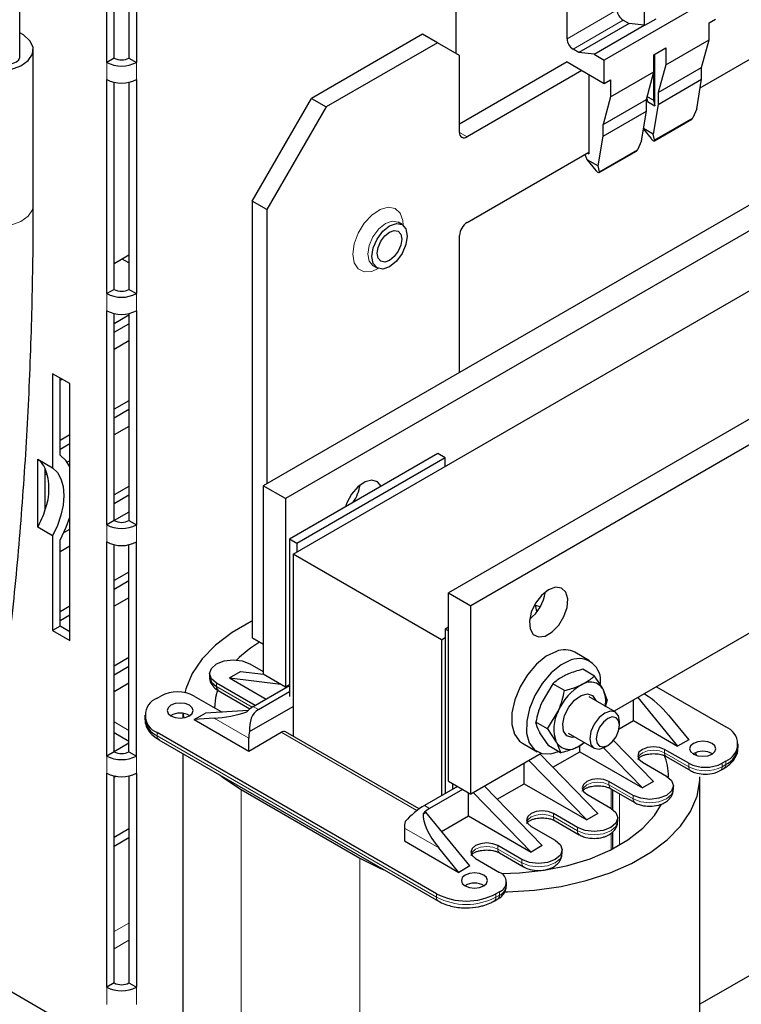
# Model space of a CAD drawing. Header units: millimetres. Extents: x 5 to 414, y 6 to 290.
# Tile 22 of 37: x 280 to 294, y 173 to 192. Entities that reach past the tile are written whole.
import ezdxf

# ---------------------------------------------------------------- set-up
doc = ezdxf.new("R2010")
doc.units = ezdxf.units.MM

msp = doc.modelspace()

# ---------------------------------------------------------------- linework, layer by layer
at = {"color": 7, "linetype": 'Continuous', "lineweight": 25}
for p, q in [((281.6415, 191.3648), (281.6415, 195.4475)), ((281.7829, 191.4464), (281.7829, 195.3947)), ((282.0658, 195.3947), (282.0658, 191.4464)), ((282.2072, 195.4475), (282.2072, 191.3648)), ((288.3025, 193.7486), (288.3025, 191.5369)), ((279.9807, 191.4572), (279.9807, 193.5563)), ((302.4446, 193.5769), (284.6255, 183.2901)), ((302.8689, 193.332), (285.0498, 183.0452)), ((291.9016, 192.0673), (291.9016, 193.3044)), ((290.4238, 191.8142), (290.4238, 193.0227)), ((293.2522, 192.6347), (291.1309, 191.4101)), ((291.6046, 192.104), (290.6501, 191.553)), ((291.4915, 192.1693), (291.6046, 192.104)), ((291.8934, 192.0721), (291.6046, 192.104)), ((292.1138, 192.1898), (291.9016, 192.0673)), ((293.132, 192.1203), (293.2522, 192.1897)), ((293.132, 191.7937), (293.132, 192.1203)), ((290.9388, 191.521), (291.8934, 192.0721)), ((291.8934, 192.0721), (291.9016, 192.0673)), ((292.9633, 190.8797), (295.02, 192.067)), ((287.6661, 191.9043), (285.5447, 190.6797)), ((287.9489, 191.741), (285.8276, 190.5164)), ((287.9489, 191.741), (287.6661, 191.9043)), ((288.3732, 191.496), (287.9489, 191.741)), ((292.3047, 191.3161), (293.132, 191.7937)), ((292.9906, 191.2659), (293.132, 191.7937)), ((280.2399, 188.6414), (280.2399, 191.6089)), ((305.9801, 191.5359), (288.161, 181.2491)), ((290.6501, 191.553), (290.5369, 191.6183)), ((290.9388, 191.521), (290.6501, 191.553)), ((292.0784, 191.5121), (292.3047, 191.6427)), ((292.3047, 191.6427), (292.3047, 191.3161)), ((281.7829, 191.4464), (281.6415, 191.3648)), ((282.0658, 191.4464), (282.2072, 191.3648)), ((288.3732, 190.0263), (288.3732, 191.496)), ((290.4238, 191.3733), (288.3732, 190.1895)), ((290.4238, 191.3733), (291.1309, 190.9651)), ((290.9388, 191.521), (291.1309, 191.4101)), ((291.1309, 190.9651), (291.1309, 191.4101)), ((292.0784, 191.1855), (292.0784, 191.5121)), ((292.0996, 190.5363), (292.0996, 191.5243)), ((290.7066, 191.21), (288.5146, 189.9446)), ((306.4044, 191.2909), (288.5853, 181.0042)), ((291.2511, 190.7079), (292.0784, 191.1855)), ((291.937, 190.6576), (292.0784, 191.1855)), ((292.0713, 191.1591), (292.0713, 190.6418)), ((292.3047, 191.3161), (292.1633, 190.7883)), ((292.1633, 190.7883), (292.9906, 191.2659)), ((292.9906, 191.0425), (292.9906, 191.2659)), ((281.6415, 186.9554), (281.6415, 191.0381)), ((281.7829, 187.0371), (281.7829, 190.9854)), ((282.0658, 190.9854), (282.0658, 187.0371)), ((282.2072, 191.0381), (282.2072, 186.9554)), ((290.841, 191.1325), (290.841, 189.6218)), ((291.1309, 190.9651), (291.2511, 191.0345)), ((291.2511, 191.0345), (291.2511, 190.7079)), ((292.1633, 190.5649), (292.9906, 191.0425)), ((292.8958, 190.4766), (292.9906, 191.0425)), ((292.1633, 190.7883), (292.1633, 190.5649)), ((284.4134, 188.7201), (285.5447, 190.6797)), ((285.5447, 190.6797), (285.8276, 190.5164)), ((291.2511, 190.7079), (291.1097, 190.18)), ((291.1097, 190.18), (291.937, 190.6576)), ((291.937, 190.4342), (291.937, 190.6576)), ((291.9423, 190.6774), (291.9582, 190.6179)), ((292.0713, 190.6418), (291.9513, 190.7111)), ((291.9582, 190.6179), (292.0996, 190.5363)), ((292.0713, 190.6418), (292.0996, 190.5363)), ((285.8276, 190.5164), (284.6962, 188.5568)), ((291.1097, 189.9566), (291.937, 190.4342)), ((291.8422, 189.8684), (291.937, 190.4342)), ((292.1633, 190.5649), (292.0685, 189.999)), ((292.8958, 190.4766), (292.8231, 190.3065)), ((285.1983, 181.9878), (299.4677, 190.2254)), ((292.0902, 189.8709), (292.803, 190.2824)), ((291.1097, 189.9566), (291.1097, 190.18)), ((291.8797, 190.0919), (292.0245, 189.9123)), ((292.0685, 189.999), (291.8821, 190.1066)), ((291.0149, 189.3908), (291.1097, 189.9566)), ((291.8422, 189.8684), (291.7695, 189.6983)), ((292.0938, 189.8855), (292.0685, 189.999)), ((291.0366, 189.2627), (291.7495, 189.6742)), ((288.5146, 188.3115), (290.841, 189.6545)), ((290.7703, 189.6137), (290.7703, 189.5972)), ((290.7786, 189.5631), (290.8018, 189.5138)), ((290.8018, 189.5138), (291.0149, 189.3908)), ((290.8018, 189.5138), (290.9709, 189.3041)), ((290.8127, 189.6382), (290.841, 189.6218)), ((291.0402, 189.2773), (291.0149, 189.3908)), ((284.6962, 188.5568), (284.4134, 188.7201)), ((284.4134, 188.7201), (284.4134, 180.3914)), ((284.6962, 188.5568), (284.6962, 183.331)), ((287.2757, 188.2725), (287.1979, 188.3174)), ((288.3732, 185.4536), (288.3732, 188.0666)), ((282.0658, 187.6886), (281.7829, 187.5254)), ((282.0658, 187.5407), (281.9376, 187.6146)), ((286.72, 187.4894), (286.7978, 187.4445)), ((281.7829, 187.0371), (281.6415, 186.9554)), ((282.0658, 187.0371), (282.2072, 186.9554)), ((281.6415, 182.5461), (281.6415, 186.6288)), ((281.7829, 182.6278), (281.7829, 186.5761)), ((282.0658, 186.5455), (281.7829, 186.3822)), ((282.0658, 186.5761), (282.0658, 182.6278)), ((282.2072, 186.6288), (282.2072, 182.5461)), ((281.7829, 186.2189), (282.0658, 186.3822)), ((282.0658, 186.0556), (281.7829, 185.8923)), ((280.9344, 185.2406), (280.6091, 185.4284)), ((280.6091, 185.4284), (280.6091, 183.632)), ((280.7506, 183.877), (280.7506, 185.3468)), ((280.7943, 185.3215), (280.7506, 185.2963)), ((280.9344, 180.3414), (280.9344, 185.2406)), ((282.0658, 184.9124), (281.7829, 184.7491)), ((281.7829, 184.5858), (282.0658, 184.7491)), ((301.2426, 184.7183), (291.3189, 178.9895)), ((282.0658, 184.4225), (281.7829, 184.2592)), ((280.9344, 184.2592), (280.7506, 184.1531)), ((280.7506, 183.9898), (280.9344, 184.096)), ((287.956, 183.9064), (285.1275, 182.2736)), ((288.0974, 183.8248), (287.956, 183.9064)), ((280.3263, 183.7953), (280.6091, 183.632)), ((280.3263, 182.4991), (280.3263, 183.7953)), ((280.9344, 183.7694), (280.8843, 183.7404)), ((288.0974, 183.8248), (285.269, 182.1919)), ((288.0974, 183.6614), (288.0974, 183.8248)), ((280.4677, 182.8372), (280.4677, 183.6204)), ((280.5053, 183.5216), (280.4677, 183.4999)), ((282.0658, 183.2793), (281.7829, 183.116)), ((285.0498, 183.0452), (284.6255, 183.2901)), ((284.6255, 183.2901), (284.6255, 179.6974)), ((298.7606, 183.2854), (291.8916, 179.32)), ((281.7829, 182.9527), (282.0658, 183.116)), ((285.0498, 183.0452), (285.0498, 179.4524)), ((282.0658, 182.7894), (281.7844, 182.6269)), ((280.9344, 182.6262), (280.9085, 182.6112)), ((281.7829, 182.6278), (281.6415, 182.5461)), ((282.0658, 182.6278), (282.2072, 182.5461)), ((280.6091, 182.3358), (280.3263, 182.4991)), ((280.6091, 182.3358), (280.6091, 180.5292)), ((280.8224, 182.3982), (280.9344, 182.4629)), ((280.7506, 180.6108), (280.7506, 182.2541)), ((281.6415, 178.1368), (281.6415, 182.2195)), ((281.7829, 178.2184), (281.7829, 182.1668)), ((282.0658, 178.2184), (282.0658, 182.1668)), ((282.2072, 178.1368), (282.2072, 182.2195)), ((285.269, 182.1919), (285.1275, 182.2736)), ((285.1275, 182.2736), (285.1275, 179.2734)), ((285.269, 182.1919), (285.269, 182.0286)), ((280.9344, 182.1363), (280.7506, 182.0301)), ((288.0267, 180.355), (285.1983, 181.9878)), ((285.1983, 181.9878), (285.1983, 178.5145)), ((282.0658, 181.6462), (281.7829, 181.4829)), ((281.7829, 181.3196), (282.0658, 181.4829)), ((288.161, 177.6563), (288.161, 181.2491)), ((288.161, 181.2491), (288.5853, 181.0042)), ((282.0658, 181.1563), (281.7829, 180.993)), ((280.9344, 180.9931), (280.7506, 180.887)), ((280.7506, 180.7237), (280.9344, 180.8298)), ((288.5853, 177.4114), (288.5853, 181.0042)), ((280.7506, 180.6108), (280.6091, 180.5292)), ((280.6091, 180.5292), (280.9344, 180.3414)), ((280.9344, 180.5047), (280.7506, 180.6108)), ((288.161, 180.5959), (288.0974, 180.5591)), ((288.161, 180.5224), (288.0974, 180.5591)), ((288.0974, 180.5591), (288.0974, 177.4236)), ((284.4134, 180.3914), (284.6255, 180.2689)), ((284.6255, 180.2689), (284.4134, 180.3914)), ((288.0267, 180.355), (288.0974, 180.3958)), ((288.0267, 180.355), (288.0267, 177.3828)), ((290.853, 179.9513), (290.5702, 180.1145)), ((282.0658, 180.0131), (281.7829, 179.8498)), ((284.3709, 179.8932), (284.6255, 179.7462)), ((281.7829, 179.6866), (282.0658, 179.8498)), ((283.6027, 179.7095), (283.6027, 179.6442)), ((283.982, 179.6278), (284.1942, 179.7503)), ((284.1942, 179.7503), (284.6289, 179.6954)), ((290.9436, 179.662), (290.7209, 179.7905)), ((282.0658, 179.5232), (281.7829, 179.36)), ((284.4699, 179.1013), (283.7345, 179.5258)), ((283.982, 179.6278), (284.9599, 179.5043)), ((283.982, 179.6278), (284.682, 179.2238)), ((285.0498, 179.4524), (284.6255, 179.6974)), ((283.7677, 179.3872), (284.3732, 179.0377)), ((284.4346, 179.0809), (285.1275, 179.481)), ((284.5336, 179.0238), (285.1275, 179.3667)), ((285.1275, 179.4973), (285.0498, 179.4524)), ((285.1074, 179.4857), (285.1275, 179.4832)), ((290.1511, 179.5133), (289.9451, 179.1734)), ((290.3739, 179.3847), (290.1511, 179.5133)), ((291.1898, 179.2084), (291.1109, 179.4096)), ((292.1279, 179.4564), (293.4502, 178.6931)), ((282.6032, 179.2401), (282.6739, 179.2809)), ((283.3103, 179.2809), (283.8411, 178.9744)), ((291.3408, 178.9769), (290.8415, 179.2651)), ((291.1898, 179.2084), (291.1483, 179.0706)), ((291.6895, 178.8114), (291.6895, 179.2034)), ((291.7713, 179.2507), (292.531, 178.3257)), ((291.9171, 179.3052), (291.8915, 179.32)), ((283.3103, 178.8318), (283.5224, 178.9543)), ((284.3383, 179.0058), (283.5224, 178.9543)), ((284.3676, 178.6014), (285.1983, 179.0809)), ((290.0502, 178.6539), (290.2562, 178.9938)), ((282.3689, 178.9135), (282.3689, 178.8482)), ((283.0953, 178.9483), (283.0953, 178.8623)), ((283.0993, 178.9477), (283.1087, 178.8643)), ((283.6928, 178.856), (283.3103, 178.8318)), ((283.3103, 178.8318), (284.3497, 178.2318)), ((290.0502, 178.6539), (289.8275, 178.7824)), ((291.4163, 178.6537), (291.6895, 178.8114)), ((291.4237, 178.7236), (291.4237, 178.7937)), ((291.6895, 178.8114), (292.531, 178.3257)), ((292.3606, 178.9139), (292.7431, 178.4481)), ((281.7829, 178.5843), (282.0658, 178.421)), ((287.9348, 175.5091), (282.6032, 178.5869)), ((284.3497, 178.2318), (284.972, 178.591)), ((287.5999, 177.128), (285.052, 178.5989)), ((290.0736, 178.3289), (289.9063, 178.5812)), ((290.0502, 178.6539), (290.2175, 178.4016)), ((282.6363, 178.4483), (287.9679, 175.3705)), ((284.3497, 178.2318), (284.3497, 178.4768)), ((290.4416, 178.5723), (290.9409, 178.284)), ((290.6254, 178.3134), (290.7509, 178.3937)), ((292.0713, 177.6521), (291.3104, 178.4346)), ((292.7431, 178.4481), (292.531, 178.3257)), ((281.7829, 178.2184), (281.6415, 178.1368)), ((282.0658, 178.38), (281.7844, 178.2176)), ((282.0658, 178.2184), (282.2072, 178.1368)), ((289.5703, 178.3824), (289.8531, 178.2192)), ((290.2963, 178.2003), (290.0736, 178.3289)), ((290.1513, 177.9235), (290.6642, 178.2195)), ((290.6642, 178.2195), (290.6642, 178.3382)), ((290.6642, 178.2195), (291.8592, 177.5297)), ((291.8592, 177.5297), (291.1181, 178.2917)), ((291.1409, 178.3038), (291.2016, 178.3389)), ((292.7431, 177.9991), (292.2835, 178.2644)), ((292.8917, 178.1501), (292.8739, 178.2011)), ((293.6845, 178.3012), (293.6845, 178.3665)), ((283.0953, 178.1834), (283.0953, 169.9029)), ((289.9289, 178.187), (288.5853, 177.4114)), ((289.695, 178.0521), (290.7985, 176.9174)), ((291.0107, 177.0398), (289.9072, 178.1745)), ((291.8592, 178.0195), (292.3188, 177.7542)), ((292.3166, 178.1259), (292.7762, 177.8605)), ((293.4502, 178.0399), (293.3795, 177.9991)), ((289.6035, 177.6072), (289.6035, 177.9992)), ((293.3463, 177.8605), (293.4171, 177.9014)), ((281.6415, 173.7275), (281.6415, 177.8102)), ((281.7829, 173.8091), (281.7829, 177.7575)), ((281.8231, 177.7501), (281.7829, 177.7269)), ((282.0658, 177.7575), (282.0658, 173.8091)), ((282.2072, 177.8102), (282.2072, 173.7275)), ((288.161, 177.6563), (288.5853, 177.4114)), ((291.6824, 177.3868), (291.2228, 177.6521)), ((292.0713, 177.6521), (291.8592, 177.5297)), ((292.9581, 168.5966), (292.9581, 177.7419)), ((284.2083, 177.497), (286.4711, 176.1907)), ((288.3308, 177.5584), (287.7014, 177.195)), ((288.4298, 177.5012), (287.8004, 177.1379)), ((288.2388, 177.6114), (288.2388, 177.5053)), ((288.8465, 177.5622), (289.95, 176.4275)), ((289.0907, 177.3112), (289.6035, 177.6072)), ((289.6035, 177.6072), (290.7985, 176.9174)), ((291.256, 177.5136), (291.7156, 177.2482)), ((291.2945, 177.1182), (291.2945, 177.4913)), ((292.4506, 177.5052), (292.4506, 177.5705)), ((288.5429, 176.9949), (288.5429, 177.4359)), ((288.6344, 177.4398), (289.7379, 176.3051)), ((290.7985, 177.4072), (291.2582, 177.1419)), ((287.6771, 177.0341), (287.7297, 177.0644)), ((288.5712, 176.0397), (287.7297, 177.0644)), ((288.0299, 176.6988), (288.5429, 176.9949)), ((288.5429, 176.9949), (289.7379, 176.3051)), ((290.6218, 176.7745), (290.1621, 177.0398)), ((290.1953, 176.9013), (290.6549, 176.6359)), ((291.0107, 177.0398), (290.7985, 176.9174)), ((291.39, 176.8929), (291.39, 176.9582)), ((282.0658, 176.747), (281.7829, 176.5837)), ((287.3196, 176.7623), (287.3196, 176.5173)), ((289.7379, 176.7949), (290.1975, 176.5296)), ((281.7829, 176.4204), (282.0658, 176.5837)), ((287.3196, 176.5173), (288.359, 175.9173)), ((291.2945, 176.3666), (291.2945, 176.6916)), ((288.359, 175.9173), (287.9765, 176.383)), ((289.5611, 176.1622), (289.1015, 176.4275)), ((289.95, 176.4275), (289.7379, 176.3051)), ((290.3293, 176.2806), (290.3293, 176.3459)), ((288.6772, 176.1826), (289.1368, 175.9173)), ((289.1346, 176.2889), (289.5943, 176.0236)), ((288.5712, 176.0397), (288.359, 175.9173)), ((289.2686, 175.6683), (289.2686, 175.7336)), ((289.033, 175.3705), (289.1037, 175.4113)), ((289.1368, 175.5499), (289.0661, 175.5091)), ((295.3665, 174.7931), (292.9581, 173.4028)), ((280.793, 173.0742), (278.7912, 174.2298)), ((281.7829, 173.8091), (281.6415, 173.7275)), ((282.0658, 173.8091), (282.2072, 173.7275))]:
    msp.add_line(p, q, dxfattribs=at)
at = {"color": 7, "linetype": 'Continuous', "lineweight": 18}
for p, q in [((291.3784, 192.3653), (290.4238, 191.8142)), ((291.4915, 192.1693), (290.5369, 191.6183)), ((281.6415, 191.3648), (281.6415, 191.0381)), ((282.2072, 191.3648), (282.2072, 191.0381)), ((292.8231, 190.3065), (292.0938, 189.8855)), ((288.3732, 190.0262), (288.5146, 189.9446)), ((291.7695, 189.6983), (291.0402, 189.2773)), ((281.6415, 186.9554), (281.6415, 186.6288)), ((282.2072, 186.9554), (282.2072, 186.6288)), ((281.6415, 182.5461), (281.6415, 182.2195)), ((282.2072, 182.5461), (282.2072, 182.2195)), ((283.7345, 179.4605), (283.7345, 179.5258)), ((284.414, 179.0682), (283.7345, 179.4605)), ((284.5336, 179.0238), (284.4346, 179.0809)), ((281.7829, 178.7872), (282.0658, 178.6239)), ((284.3497, 178.4768), (283.6928, 178.856)), ((282.6032, 178.5216), (282.6032, 178.5869)), ((284.972, 178.591), (287.5595, 177.0973)), ((282.6032, 178.5216), (287.9348, 175.4437)), ((292.2835, 178.2644), (292.2835, 178.1991)), ((281.6415, 178.1368), (281.6415, 177.8102)), ((282.2072, 178.1368), (282.2072, 177.8102)), ((292.7431, 177.9338), (292.2835, 178.1991)), ((293.4502, 177.9746), (293.4502, 178.0399)), ((292.7431, 177.9991), (292.7431, 177.9338)), ((293.3795, 177.9338), (293.3795, 177.9991)), ((293.3795, 177.9338), (293.4502, 177.9746)), ((291.2228, 177.6521), (291.2228, 177.5868)), ((284.2083, 177.497), (284.2083, 168.3517)), ((291.6824, 177.3215), (291.2228, 177.5868)), ((291.2652, 177.5082), (291.2652, 177.1377)), ((291.4208, 177.4184), (291.4208, 176.4357)), ((291.6824, 177.3868), (291.6824, 177.3215)), ((287.7014, 177.195), (287.8004, 177.1379)), ((290.1621, 177.0398), (290.1621, 176.9745)), ((290.6218, 176.7092), (290.1621, 176.9745)), ((287.9765, 176.383), (287.3196, 176.7623)), ((290.6218, 176.7745), (290.6218, 176.7092)), ((291.2652, 176.6637), (291.2652, 176.3516)), ((289.1015, 176.4275), (289.1015, 176.3622)), ((289.5611, 176.0969), (289.1015, 176.3622)), ((286.4711, 176.1907), (286.4711, 167.0455)), ((289.5611, 176.1622), (289.5611, 176.0969)), ((287.9348, 175.4437), (287.9348, 175.5091)), ((289.0661, 175.4437), (289.0661, 175.5091)), ((289.0661, 175.4437), (289.1368, 175.4846)), ((289.1368, 175.4846), (289.1368, 175.5499)), ((282.0658, 174.9506), (281.7829, 174.7873)), ((281.7829, 174.4607), (282.0658, 174.624)), ((281.6415, 173.7275), (281.6415, 173.4009)), ((282.2072, 173.7275), (282.2072, 173.4009))]:
    msp.add_line(p, q, dxfattribs=at)
at = {"color": 7, "linetype": 'Continuous', "lineweight": 25, "flags": 128}
for points in [[(279.0553, 191.9288), (279.0342, 191.9182), (278.8923, 191.8168), (278.8116, 191.695), (278.8001, 191.5648), (278.8588, 191.4389), (278.9821, 191.3296), (279.1578, 191.2477), (279.3688, 191.2011), (279.5944, 191.1944), (279.8125, 191.2284), (280.0018, 191.2995), (280.1437, 191.401), (280.1437, 191.401)], [(280.1437, 191.401), (280.2244, 191.5228), (280.2359, 191.653), (280.1771, 191.7789), (280.0539, 191.8882), (279.9807, 191.9288)], [(279.6393, 191.3756), (279.7041, 191.3506), (279.7807, 191.3418), (279.8572, 191.3506), (279.9221, 191.3756), (279.9655, 191.413), (279.9807, 191.4572)], [(286.6987, 187.6634), (286.7245, 187.8276), (286.7977, 187.9965), (286.9074, 188.1444), (287.0367, 188.2488), (287.1661, 188.2938), (287.2757, 188.2725), (287.349, 188.1881), (287.3747, 188.0536), (287.349, 187.8894), (287.2757, 187.7205), (287.1661, 187.5726), (287.0367, 187.4682), (286.9074, 187.4232), (286.7977, 187.4445), (286.7245, 187.5289), (286.6987, 187.6634)], [(286.8034, 187.7238), (286.8212, 187.8372), (286.8717, 187.9538), (286.9474, 188.0559), (287.0367, 188.128), (287.126, 188.159), (287.2017, 188.1443), (287.2523, 188.0861), (287.2701, 187.9932), (287.2523, 187.8798), (287.2017, 187.7632), (287.126, 187.6611), (287.0367, 187.589), (286.9474, 187.558), (286.8717, 187.5727), (286.8212, 187.6309), (286.8034, 187.7238)], [(280.9344, 183.6533), (280.8658, 183.7658), (280.7506, 183.877)], [(280.6091, 183.632), (280.6996, 183.5417), (280.7665, 183.4212), (280.8075, 183.2745), (280.8213, 183.1064), (280.8075, 182.9223), (280.7665, 182.7283), (280.6996, 182.5307), (280.6091, 182.3358)], [(286.8741, 183.2818), (286.8064, 183.3655), (286.6986, 183.3973), (286.5686, 183.365), (286.4341, 183.2729), (286.3131, 183.1335), (286.2221, 182.9656), (286.1953, 182.89)], [(280.7506, 182.2541), (280.8658, 182.4984), (280.9344, 182.6901)], [(290.0702, 181.3062), (289.9374, 181.2008), (289.8225, 181.0524), (289.7411, 180.8808), (289.7041, 180.7094), (289.7166, 180.5612), (289.7768, 180.4563), (289.8767, 180.4088), (290.0027, 180.4252), (290.1378, 180.5032), (290.2638, 180.6323), (290.3637, 180.7951), (290.4239, 180.9695), (290.4364, 181.1321), (290.3994, 181.2609), (290.3179, 181.3384), (290.2031, 181.3542), (290.0702, 181.3062)], [(289.9085, 180.9808), (289.893, 180.991), (289.8, 181.0135)], [(289.8494, 180.8903), (289.8252, 180.988), (289.8117, 181.0134)], [(284.4134, 180.7093), (284.3979, 180.7016), (284.0312, 180.4899), (283.7178, 180.2513), (283.4636, 179.9903), (283.2734, 179.7118), (283.1506, 179.4209), (283.1301, 179.3444)], [(290.2195, 180.1328), (290.0275, 180.0388), (289.8386, 179.8863), (289.667, 179.6864), (289.5252, 179.4541), (289.4239, 179.2065), (289.3705, 178.962), (289.369, 178.7388), (289.4195, 178.5534), (289.5183, 178.4195), (289.5703, 178.3824)], [(283.7345, 179.5258), (283.637, 179.6101), (283.6027, 179.7095), (283.637, 179.8089), (283.7345, 179.8932), (283.8805, 179.9495), (284.0527, 179.9693), (284.225, 179.9495), (284.3709, 179.8932)], [(290.5023, 179.9695), (290.3103, 179.8756), (290.1215, 179.723), (289.9498, 179.5231), (289.808, 179.2908), (289.7067, 179.0432), (289.6533, 178.7987), (289.6518, 178.5755), (289.7023, 178.3901), (289.8011, 178.2562), (289.9408, 178.1838), (290.1111, 178.1783), (290.2592, 178.2217)], [(283.6027, 179.6442), (283.637, 179.5448), (283.7345, 179.4605)], [(283.7605, 179.419), (283.7154, 179.255), (283.6953, 179.0482)], [(282.8648, 178.9012), (282.9459, 178.87), (283.0416, 178.859), (283.1373, 178.87), (283.2184, 178.9012), (283.2726, 178.9481), (283.2916, 179.0033), (283.2726, 179.0585), (283.2184, 179.1053), (283.1373, 179.1366), (283.0416, 179.1476), (282.9459, 179.1366), (282.8648, 179.1053), (282.8106, 179.0585), (282.7916, 179.0033), (282.8106, 178.9481), (282.8648, 178.9012)], [(290.5732, 178.4963), (290.518, 178.4898), (290.4193, 178.5226), (290.3579, 178.6138), (290.3431, 178.7494), (290.3772, 178.9087), (290.455, 179.0676), (290.5646, 179.2018), (290.6894, 179.2909)], [(290.6894, 179.2909), (290.8104, 179.3214), (290.9091, 179.2886), (290.9705, 179.1974), (290.9731, 179.1891)], [(291.1409, 178.957), (291.0326, 178.8697), (290.9409, 178.7459), (290.8795, 178.6046), (290.858, 178.4672), (290.8795, 178.3546), (290.9409, 178.284), (291.0326, 178.2662), (291.1409, 178.3038), (291.1409, 178.3038)], [(291.4237, 178.7937), (291.4022, 178.9063), (291.3409, 178.9768), (291.2491, 178.9947), (291.1409, 178.957)], [(291.2016, 178.8518), (291.1166, 178.7833), (291.0445, 178.6861), (290.9964, 178.5751), (290.9795, 178.4672), (290.9964, 178.3788), (291.0445, 178.3234), (291.1166, 178.3093), (291.2016, 178.3389), (291.2866, 178.4075), (291.3586, 178.5047), (291.4068, 178.6157), (291.4237, 178.7236), (291.4068, 178.812), (291.3586, 178.8674), (291.2866, 178.8814), (291.2016, 178.8518)], [(290.6254, 178.3134), (290.6902, 178.3498), (290.7515, 178.3934)], [(293.1886, 178.3787), (293.1075, 178.41), (293.0118, 178.421), (292.9161, 178.41), (292.835, 178.3787), (292.7808, 178.3319), (292.7618, 178.2767), (292.7808, 178.2215), (292.835, 178.1746), (292.9161, 178.1434), (293.0118, 178.1324), (293.1075, 178.1434), (293.1886, 178.1746), (293.2428, 178.2215), (293.2618, 178.2767), (293.2428, 178.3319), (293.1886, 178.3787)], [(292.2835, 178.2644), (292.1861, 178.302), (292.0713, 178.3152), (291.9565, 178.302), (291.8592, 178.2644), (291.7942, 178.2083), (291.7713, 178.142), (291.7942, 178.0757), (291.8592, 178.0195)], [(283.796, 177.7789), (283.8675, 177.7226), (284.2083, 177.497)], [(289.2352, 175.5487), (289.2878, 175.5495), (289.8037, 175.5801), (290.3076, 175.651), (290.7901, 175.7608), (291.2422, 175.9076), (291.6554, 176.0885), (292.0222, 176.3002), (292.3356, 176.5388), (292.5897, 176.7997), (292.78, 177.0783), (292.9028, 177.3692), (292.9558, 177.667), (292.9581, 177.7419)], [(291.2228, 177.6521), (291.1255, 177.6897), (291.0107, 177.7029), (290.8959, 177.6897), (290.7985, 177.6521), (290.7335, 177.596), (290.7107, 177.5297), (290.7335, 177.4634), (290.7985, 177.4072)], [(292.3188, 177.7542), (292.4164, 177.6699), (292.4506, 177.5705), (292.4164, 177.4711), (292.3188, 177.3868), (292.1728, 177.3305), (292.0006, 177.3107), (291.8284, 177.3305), (291.6824, 177.3868)], [(289.1718, 175.8946), (289.5163, 175.9062), (289.9863, 175.9575), (290.4377, 176.0487), (290.8606, 176.1777), (291.2454, 176.3417), (291.5836, 176.5369), (291.8676, 176.7591), (292.0911, 177.0032), (292.2274, 177.2193)], [(290.1621, 177.0398), (290.0648, 177.0774), (289.95, 177.0906), (289.8352, 177.0774), (289.7379, 177.0398), (289.6729, 176.9836), (289.65, 176.9174), (289.6729, 176.8511), (289.7379, 176.7949)], [(291.2582, 177.1419), (291.3557, 177.0576), (291.39, 176.9582), (291.3557, 176.8588), (291.2582, 176.7745), (291.1122, 176.7182), (290.94, 176.6984), (290.7678, 176.7182), (290.6218, 176.7745)], [(290.1975, 176.5296), (290.2951, 176.4453), (290.3293, 176.3459), (290.2951, 176.2465), (290.1975, 176.1622), (290.0515, 176.1059), (289.8793, 176.0861), (289.7071, 176.1059), (289.5611, 176.1622)], [(289.1015, 176.4275), (289.0042, 176.4651), (288.8894, 176.4783), (288.7746, 176.4651), (288.6772, 176.4275), (288.6122, 176.3713), (288.5894, 176.3051), (288.6122, 176.2388), (288.6772, 176.1826)], [(286.4711, 176.1907), (286.862, 175.994), (286.9594, 175.9527)], [(288.4792, 175.6601), (288.5603, 175.6288), (288.656, 175.6178), (288.7517, 175.6288), (288.8328, 175.6601), (288.887, 175.7069), (288.906, 175.7622), (288.887, 175.8174), (288.8328, 175.8642), (288.7517, 175.8955), (288.656, 175.9065), (288.5603, 175.8955), (288.4792, 175.8642), (288.425, 175.8174), (288.406, 175.7622), (288.425, 175.7069), (288.4792, 175.6601)]]:
    msp.add_lwpolyline(points, dxfattribs=at)
at = {"color": 7, "linetype": 'Continuous', "lineweight": 18, "flags": 128}
for points in [[(278.796, 188.6414), (278.8001, 188.5973), (278.8588, 188.4714), (278.9821, 188.3621), (279.1578, 188.2802), (279.3688, 188.2336), (279.5944, 188.227), (279.8125, 188.2609), (280.0018, 188.3321), (280.1437, 188.4335)], [(280.1437, 188.4335), (280.2244, 188.5553), (280.2399, 188.6414)], [(286.3381, 187.7083), (286.3641, 187.903), (286.4392, 188.1067), (286.5553, 188.2971), (286.6998, 188.4538), (286.8571, 188.5596), (287.0101, 188.6032), (287.1422, 188.5798), (287.2392, 188.4919), (287.2904, 188.3492), (287.2969, 188.2578)], [(286.621, 187.7083), (286.6467, 187.8725), (286.72, 188.0414), (286.8296, 188.1893), (286.959, 188.2937), (287.0883, 188.3387), (287.198, 188.3174), (287.1999, 188.3162)], [(286.8211, 187.4335), (286.6998, 187.3804), (286.5553, 187.3702), (286.4392, 187.4266), (286.3641, 187.5435), (286.3381, 187.7083)], [(286.7173, 187.491), (286.6467, 187.5738), (286.621, 187.7083)], [(292.2835, 178.1991), (292.1861, 178.2367), (292.0713, 178.2498), (291.9565, 178.2367), (291.8592, 178.1991), (291.7942, 178.1429), (291.7767, 178.1093)], [(291.2228, 177.5868), (291.1255, 177.6244), (291.0107, 177.6375), (290.8959, 177.6244), (290.7985, 177.5868), (290.7335, 177.5306), (290.7161, 177.497)], [(291.6824, 177.3215), (291.8284, 177.2652), (292.0006, 177.2454), (292.1728, 177.2652), (292.3188, 177.3215), (292.4164, 177.4058), (292.4506, 177.5052)], [(290.1621, 176.9745), (290.0648, 177.0121), (289.95, 177.0252), (289.8352, 177.0121), (289.7379, 176.9745), (289.6729, 176.9183), (289.6554, 176.8847)], [(290.6218, 176.7092), (290.7678, 176.6529), (290.94, 176.6331), (291.1122, 176.6529), (291.2582, 176.7092), (291.3557, 176.7935), (291.39, 176.8929)], [(289.1015, 176.3622), (289.0042, 176.3997), (288.8894, 176.4129), (288.7746, 176.3997), (288.6772, 176.3622), (288.6122, 176.306), (288.5947, 176.2724)], [(289.5611, 176.0969), (289.7071, 176.0406), (289.8793, 176.0208), (290.0515, 176.0406), (290.1975, 176.0969), (290.2951, 176.1811), (290.3293, 176.2806)]]:
    msp.add_lwpolyline(points, dxfattribs=at)
at = {"color": 7, "linetype": 'Continuous', "lineweight": 25}
for centre, radius, start, end in [((291.624, 192.3765), 0.2459, 182.60548, 237.39452), ((290.6694, 191.8254), 0.2459, 182.60548, 237.39452), ((281.9244, 191.9106), 0.6148, 242.60967, 297.39033), ((281.9244, 191.7193), 0.3074, 242.60967, 297.39033), ((281.9244, 191.584), 0.6148, 242.60967, 297.39033), ((288.4594, 190.0123), 0.0873, 170.78596, 309.20329), ((290.8524, 189.5994), 0.0822, 181.48964, 206.15667), ((288.6802, 188.0526), 0.3074, 122.60548, 177.39452), ((281.9244, 187.31), 0.3074, 242.60967, 297.39033), ((281.9244, 187.5013), 0.6148, 242.60967, 297.39033), ((281.9244, 187.1747), 0.6148, 242.60967, 297.39033), ((280.0484, 183.4259), 0.4623, 24.88468, 53.04211), ((279.4305, 183.2288), 1.1087, 339.31592, 20.68408), ((285.6484, 183.4359), 0.8347, 326.61946, 351.00996), ((278.5853, 183.4259), 1.9723, 331.97283, 342.63587), ((281.9244, 183.092), 0.6148, 242.60967, 297.39033), ((281.9244, 182.9007), 0.3074, 242.60967, 297.39033), ((281.9244, 182.7654), 0.6148, 242.60967, 297.39033), ((289.1859, 181.3921), 0.8324, 308.82577, 351.17961), ((285.7902, 178.2809), 2.3738, 121.3186, 134.76049), ((290.3757, 179.7558), 0.4081, 61.53411, 112.50743), ((290.6449, 179.5754), 0.4191, 351.9353, 109.8906), ((290.8652, 179.2606), 0.2874, 31.23427, 124.37713), ((282.9921, 178.6668), 0.6917, 62.60967, 117.39033), ((283.8129, 179.4518), 0.0789, 173.70115, 234.98667), ((291.2046, 178.6032), 1.0257, 119.28259, 157.61669), ((290.6319, 179.1854), 0.5289, 349.19066, 25.0872), ((282.7271, 178.9135), 0.3493, 110.78342, 249.21658), ((283.0416, 178.5931), 0.3621, 59.54613, 120.45387), ((284.6924, 178.6497), 0.5024, 120.87366, 139.33508), ((290.8813, 178.6555), 0.7107, 151.57665, 200.93369), ((282.7692, 178.8881), 0.4024, 185.6948, 245.62534), ((284.8275, 178.4718), 0.4778, 164.26059, 179.40381), ((285.0189, 178.5256), 0.0805, 65.69288, 125.61758), ((293.3263, 178.3665), 0.3493, 290.78342, 69.21658), ((290.4632, 178.5506), 0.2874, 211.23427, 304.37713), ((281.9244, 178.4914), 0.3074, 242.60967, 297.39033), ((293.0118, 177.8665), 0.3621, 59.54613, 120.45387), ((293.2841, 178.3411), 0.4024, 294.37466, 354.3052), ((281.9244, 178.6827), 0.6148, 242.60967, 297.39033), ((291.2413, 177.7374), 1.1167, 0.23239, 22.09978), ((293.0613, 178.6132), 0.6917, 242.60967, 297.39033), ((281.9244, 178.3561), 0.6148, 242.60967, 297.39033), ((288.0582, 176.7067), 0.5024, 120.87366, 139.33508), ((287.7974, 176.7573), 0.4778, 164.26059, 179.40381), ((289.0671, 175.7336), 0.1965, 290.78342, 69.21658), ((288.656, 175.352), 0.3621, 59.54613, 120.45387), ((289.0434, 175.6907), 0.2263, 294.37466, 354.3052), ((288.5004, 176.6008), 1.2296, 242.60967, 297.39033), ((289.0584, 175.4759), 0.0789, 305.01333, 6.29885), ((281.9244, 174.2734), 0.6148, 242.60967, 297.39033), ((281.9244, 174.0821), 0.3074, 242.60967, 297.39033)]:
    msp.add_arc(centre, radius, start, end, dxfattribs=at)
at = {"color": 7, "linetype": 'Continuous', "lineweight": 18}
for centre, radius, start, end in [((282.6816, 178.5129), 0.0789, 173.70115, 234.98667), ((292.364, 178.1913), 0.0809, 174.46782, 233.2963), ((292.8212, 177.9251), 0.0786, 173.63406, 235.72409), ((293.0613, 178.5479), 0.6917, 242.60967, 297.39033), ((293.3015, 177.9251), 0.0785, 304.06107, 6.38534), ((293.3718, 177.966), 0.0789, 305.01333, 6.29885), ((291.3034, 177.579), 0.0809, 174.46782, 233.2963), ((291.7605, 177.3128), 0.0786, 173.63406, 235.72409), ((290.2427, 176.9667), 0.0809, 174.46782, 233.2963), ((290.6999, 176.7005), 0.0786, 173.63406, 235.72409), ((289.182, 176.3544), 0.0809, 174.46782, 233.2963), ((289.6392, 176.0882), 0.0786, 173.63406, 235.72409), ((288.0126, 175.435), 0.0784, 173.58215, 236.30067), ((288.5004, 176.5355), 1.2296, 242.60967, 297.39033), ((288.9882, 175.435), 0.0785, 303.95942, 6.3945)]:
    msp.add_arc(centre, radius, start, end, dxfattribs=at)
at = {"color": 7, "linetype": 'Continuous', "lineweight": 25}
for centre, major_axis, ratio, start_param, end_param in [((292.784, 190.3407), (-0.0047, 0.0628), 0.7151866, 3.4729933, 4.0839398), ((292.0493, 189.9166), (-0.0424, 0.0446), 0.3495549, 1.3410088, 3.6684594), ((291.7304, 189.7325), (-0.0047, 0.0628), 0.7151866, 3.4729933, 4.0839398), ((290.9957, 189.3084), (-0.0424, 0.0446), 0.3495549, 1.3410088, 3.6684594), ((292.0778, 178.7506), (-0.5307, 0.6062), 0.398878, 4.633576, 5.4190554), ((283.9756, 179.0193), (0.5827, 0.1124), 0.2105821, 4.1653898, 5.2851594), ((284.6859, 178.6093), (-0.0763, 0.4423), 0.7055487, 0.2540733, 1.4672985), ((287.5491, 176.9563), (0.3141, 0.2791), 0.2415771, 0.8654197, 2.0786449), ((288.2594, 176.5463), (-0.5307, 0.6062), 0.398878, 0.3722138, 1.4919833)]:
    msp.add_ellipse(centre, major_axis=major_axis, ratio=ratio, start_param=start_param, end_param=end_param, dxfattribs=at)
for points, knots in [([(278.0934, 171.3388), (278.1694, 171.6239), (278.3895, 172.4492), (278.7196, 173.8432), (279.069, 175.5317), (279.3729, 177.2554), (279.632, 179.0124), (279.8458, 180.8016), (280.0143, 182.6217), (280.1373, 184.4713), (280.2132, 186.3164), (280.2382, 187.712), (280.2396, 188.4799), (280.2399, 188.6414)], [0, 0, 0, 0, 0.0542153, 0.1569709, 0.2597406, 0.3625284, 0.4653305, 0.5681438, 0.6709653, 0.7737925, 0.8766233, 0.9740535, 1, 1, 1, 1]), ([(290.7209, 179.7905), (290.6954, 179.7841), (290.5766, 179.754), (290.4731, 179.7111), (290.3918, 179.6774)], [0, 0, 0, 0, 0.214636, 1, 1, 1, 1]), ([(283.6073, 179.6445), (283.606, 179.6339), (283.5998, 179.584), (283.6417, 179.496), (283.7048, 179.4239), (283.7561, 179.396), (283.7694, 179.3888)], [0, 0, 0, 0, 0.1006485, 0.4721903, 0.8639734, 1, 1, 1, 1]), ([(290.3918, 179.6774), (290.3697, 179.6661), (290.2754, 179.618), (290.205, 179.5587), (290.1511, 179.5133)], [0, 0, 0, 0, 0.2347062, 1, 1, 1, 1]), ([(290.703, 179.4978), (290.7732, 179.5379), (290.8626, 179.5888), (290.9293, 179.649), (290.9436, 179.662)], [0, 0, 0, 0, 0.785364, 1, 1, 1, 1]), ([(291.1109, 179.4096), (291.108, 179.415), (291.0658, 179.492), (291.0025, 179.5801), (290.9436, 179.662)], [0, 0, 0, 0, 0.0701742, 1, 1, 1, 1]), ([(290.2562, 178.9938), (290.26, 179.0025), (290.314, 179.1262), (290.345, 179.2602), (290.3739, 179.3847)], [0, 0, 0, 0, 0.0701742, 1, 1, 1, 1]), ([(290.3739, 179.3847), (290.4638, 179.4093), (290.5813, 179.4414), (290.6798, 179.4871), (290.703, 179.4978)], [0, 0, 0, 0, 0.7652938, 1, 1, 1, 1]), ([(289.9451, 179.1734), (289.9413, 179.1647), (289.8873, 179.0409), (289.8563, 178.907), (289.8275, 178.7824)], [0, 0, 0, 0, 0.0701742, 1, 1, 1, 1]), ([(282.3757, 178.854), (282.3744, 178.8267), (282.3706, 178.75), (282.4273, 178.6326), (282.5177, 178.5237), (282.6016, 178.4729), (282.6389, 178.4504)], [0, 0, 0, 0, 0.1660422, 0.4652985, 0.7624821, 1, 1, 1, 1]), ([(289.9063, 178.5812), (289.9035, 178.5865), (289.8625, 178.6627), (289.8444, 178.7248), (289.8275, 178.7824)], [0, 0, 0, 0, 0.0701742, 1, 1, 1, 1]), ([(290.2175, 178.4016), (290.2203, 178.3962), (290.2613, 178.32), (290.2794, 178.258), (290.2963, 178.2003)], [0, 0, 0, 0, 0.0701742, 1, 1, 1, 1]), ([(290.2963, 178.2003), (290.3863, 178.2249), (290.5038, 178.257), (290.6023, 178.3027), (290.6254, 178.3134)], [0, 0, 0, 0, 0.7652938, 1, 1, 1, 1]), ([(293.4151, 177.9029), (293.4269, 177.909), (293.4805, 177.9365), (293.5581, 178.0034), (293.6379, 178.1067), (293.6829, 178.2094), (293.6789, 178.2745), (293.6776, 178.2953)], [0, 0, 0, 0, 0.0728369, 0.3293658, 0.5944347, 0.8699771, 1, 1, 1, 1]), ([(291.7723, 178.0789), (291.772, 178.0784), (291.7711, 178.077), (291.7884, 178.1025), (291.8348, 178.1327), (291.8903, 178.1556), (291.9664, 178.1764), (292.0302, 178.1799), (292.0713, 178.1822)], [0, 0, 0, 0, 0.1271775, 0.3325922, 0.5000853, 0.6341942, 0.7637749, 1, 1, 1, 1]), ([(292.0713, 178.1822), (292.1113, 178.1801), (292.1668, 178.1772), (292.2374, 178.1599), (292.2829, 178.1443), (292.3061, 178.1309), (292.3153, 178.1256)], [0, 0, 0, 0, 0.41673058, 0.57970122, 0.83237329, 1, 1, 1, 1]), ([(292.7779, 177.8621), (292.7901, 177.8547), (292.8274, 177.8316), (292.9211, 177.8005), (293.0074, 177.7941), (293.0613, 177.7901)], [0, 0, 0, 0, 0.1540766, 0.472609, 1, 1, 1, 1]), ([(293.0613, 177.7901), (293.1194, 177.7946), (293.1998, 177.8008), (293.2928, 177.8317), (293.3272, 177.8524), (293.3442, 177.8626)], [0, 0, 0, 0, 0.5680735, 0.7867407, 1, 1, 1, 1]), ([(290.7117, 177.4666), (290.7113, 177.4661), (290.7105, 177.4647), (290.7277, 177.4902), (290.7741, 177.5204), (290.8297, 177.5433), (290.9057, 177.5641), (290.9695, 177.5676), (291.0107, 177.5699)], [0, 0, 0, 0, 0.1271775, 0.3325922, 0.5000853, 0.6341942, 0.7637749, 1, 1, 1, 1]), ([(291.0107, 177.5699), (291.0506, 177.5678), (291.1061, 177.5649), (291.1767, 177.5476), (291.2223, 177.532), (291.2454, 177.5186), (291.2547, 177.5133)], [0, 0, 0, 0, 0.4167306, 0.5797012, 0.8323733, 1, 1, 1, 1]), ([(292.0006, 177.1778), (292.0589, 177.182), (292.1397, 177.1878), (292.2449, 177.225), (292.3234, 177.2673), (292.3965, 177.3369), (292.4449, 177.4199), (292.4457, 177.48), (292.446, 177.5048)], [0, 0, 0, 0, 0.261024, 0.3614994, 0.5270472, 0.695854, 0.8744927, 1, 1, 1, 1]), ([(291.7172, 177.2498), (291.7294, 177.2423), (291.7667, 177.2193), (291.8604, 177.1882), (291.9468, 177.1818), (292.0006, 177.1778)], [0, 0, 0, 0, 0.1540766, 0.472609, 1, 1, 1, 1]), ([(289.651, 176.8543), (289.6507, 176.8538), (289.6498, 176.8523), (289.667, 176.8779), (289.7135, 176.9081), (289.769, 176.931), (289.8451, 176.9518), (289.9088, 176.9553), (289.95, 176.9576)], [0, 0, 0, 0, 0.1271775, 0.3325922, 0.5000853, 0.6341942, 0.7637749, 1, 1, 1, 1]), ([(289.95, 176.9576), (289.9899, 176.9555), (290.0455, 176.9526), (290.1161, 176.9353), (290.1616, 176.9197), (290.1848, 176.9063), (290.194, 176.901)], [0, 0, 0, 0, 0.4167306, 0.5797012, 0.8323733, 1, 1, 1, 1]), ([(290.94, 176.5655), (290.9983, 176.5697), (291.079, 176.5755), (291.1842, 176.6127), (291.2628, 176.655), (291.3359, 176.7246), (291.3843, 176.8076), (291.385, 176.8677), (291.3854, 176.8925)], [0, 0, 0, 0, 0.26102404, 0.36149944, 0.52704718, 0.69585397, 0.87449273, 1, 1, 1, 1]), ([(290.6566, 176.6375), (290.6687, 176.63), (290.7061, 176.607), (290.7998, 176.5759), (290.8861, 176.5695), (290.94, 176.5655)], [0, 0, 0, 0, 0.1540766, 0.472609, 1, 1, 1, 1]), ([(288.5903, 176.242), (288.59, 176.2415), (288.5892, 176.24), (288.6064, 176.2656), (288.6528, 176.2958), (288.7084, 176.3187), (288.7844, 176.3395), (288.8482, 176.343), (288.8894, 176.3453)], [0, 0, 0, 0, 0.1271775, 0.3325922, 0.5000853, 0.6341942, 0.7637749, 1, 1, 1, 1]), ([(288.8894, 176.3453), (288.9293, 176.3432), (288.9848, 176.3403), (289.0554, 176.323), (289.101, 176.3074), (289.1241, 176.294), (289.1334, 176.2887)], [0, 0, 0, 0, 0.4167306, 0.5797012, 0.8323733, 1, 1, 1, 1]), ([(289.8793, 175.9531), (289.9376, 175.9574), (290.0184, 175.9632), (290.1236, 176.0004), (290.2021, 176.0427), (290.2752, 176.1123), (290.3236, 176.1952), (290.3244, 176.2554), (290.3247, 176.2802)], [0, 0, 0, 0, 0.261024, 0.3614994, 0.5270472, 0.695854, 0.8744927, 1, 1, 1, 1]), ([(289.5959, 176.0252), (289.6081, 176.0177), (289.6454, 175.9947), (289.7391, 175.9636), (289.8255, 175.9572), (289.8793, 175.9531)], [0, 0, 0, 0, 0.1540766, 0.472609, 1, 1, 1, 1]), ([(289.1016, 175.4133), (289.1139, 175.4197), (289.1571, 175.4417), (289.2139, 175.5008), (289.2629, 175.5825), (289.2637, 175.6424), (289.264, 175.6669)], [0, 0, 0, 0, 0.1253899, 0.4387044, 0.7702676, 1, 1, 1, 1]), ([(287.9705, 175.3725), (287.9798, 175.366), (288.0235, 175.3355), (288.1151, 175.3018), (288.2419, 175.2652), (288.37, 175.2446), (288.4595, 175.242), (288.5004, 175.2408)], [0, 0, 0, 0, 0.0689275, 0.3233723, 0.5374688, 0.7886588, 1, 1, 1, 1]), ([(288.5004, 175.2408), (288.5796, 175.2448), (288.6891, 175.2504), (288.8376, 175.2863), (288.9404, 175.3202), (289.0045, 175.3569), (289.031, 175.3721)], [0, 0, 0, 0, 0.407127, 0.5634384, 0.8195314, 1, 1, 1, 1])]:
    msp.add_open_spline(points, degree=3, knots=knots, dxfattribs=at)

doc.saveas('drawing.dxf')
